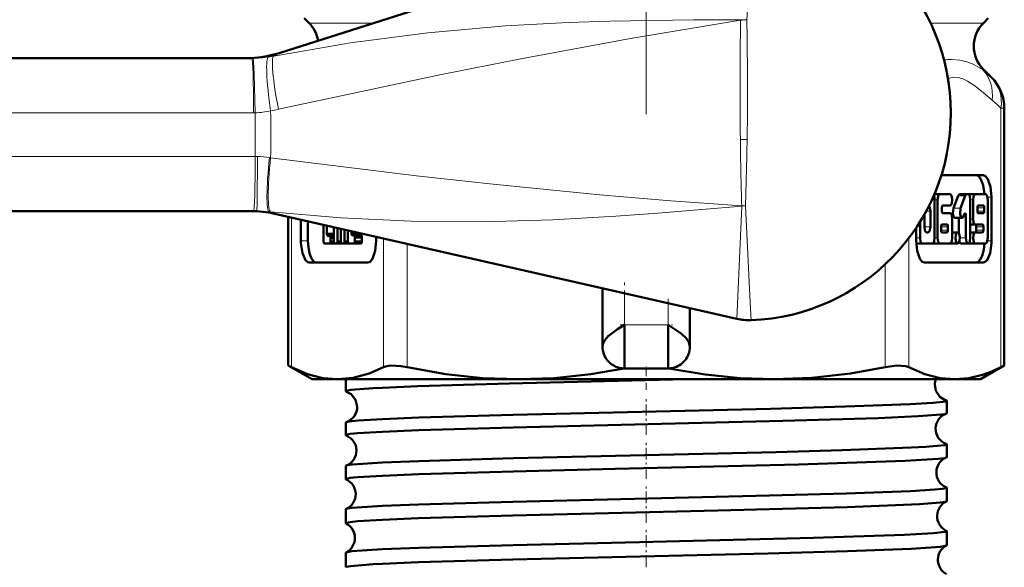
# Model space of a CAD drawing. Extents: x -1438 to 1837, y -1771 to 622.
# Tile 46 of 90: x -520 to -475, y -132 to -107. Entities that reach past the tile are written whole.
import ezdxf

# ---------------------------------------------------------------- set-up
doc = ezdxf.new("R2010")
doc.units = 0
doc.linetypes.add('DASHDOT', pattern=[18.5, 12, -3, 0.5, -3])

msp = doc.modelspace()

# ---------------------------------------------------------------- linework, layer by layer
at = {"color": 7, "linetype": 'DASHDOT', "lineweight": 18}
msp.add_line((-491.551, -82.521), (-491.551, -111.238), dxfattribs=at)
at = {"color": 7, "lineweight": 50}
for p, q in [((-487.5, -101.807), (-508.361, -108.444)), ((-506.99, -107.069), (-507.215, -106.844)), ((-476.112, -107.069), (-475.887, -106.844)), ((-583.246, -108.68), (-509.609, -108.68)), ((-476.112, -109.191), (-475.741, -109.561)), ((-475.155, -122.747), (-475.155, -110.975)), ((-476.123, -114.036), (-478.041, -114.036)), ((-478.109, -114.907), (-478.363, -114.907)), ((-477.638, -114.907), (-478.109, -114.907)), ((-476.87, -114.907), (-477.195, -114.907)), ((-476.813, -114.907), (-476.87, -114.907)), ((-476.486, -114.907), (-476.81, -114.907)), ((-476.014, -114.907), (-476.486, -114.907)), ((-478.345, -116.908), (-478.345, -115.164)), ((-478.207, -115.164), (-478.207, -116.908)), ((-477.482, -115.55), (-477.264, -114.982)), ((-476.94, -114.982), (-477.157, -115.55)), ((-476.714, -116.908), (-476.714, -115.164)), ((-476.584, -115.164), (-476.584, -116.036)), ((-475.916, -116.908), (-475.916, -115.164)), ((-475.74, -117.036), (-475.74, -115.036)), ((-509.531, -115.68), (-583.246, -115.68)), ((-509.382, -115.68), (-509.531, -115.68)), ((-487.396, -120.613), (-508.554, -115.804)), ((-478.817, -115.829), (-478.817, -116.395)), ((-478.542, -116.395), (-478.542, -115.677)), ((-478.011, -115.677), (-478.011, -115.523)), ((-477.971, -115.42), (-477.638, -115.42)), ((-477.638, -115.779), (-477.971, -115.779)), ((-477.018, -115.913), (-476.978, -115.808)), ((-476.387, -115.523), (-476.387, -115.677)), ((-476.113, -115.42), (-476.348, -115.42)), ((-476.348, -115.779), (-476.113, -115.779)), ((-476.073, -115.677), (-476.073, -115.523)), ((-507.947, -122.747), (-507.947, -115.942)), ((-507.362, -117.036), (-507.362, -116.075)), ((-507.038, -116.149), (-507.038, -117.036)), ((-506.33, -117.065), (-506.33, -116.31)), ((-479.013, -116.162), (-479.013, -116.908)), ((-477.775, -116.292), (-478.009, -116.292)), ((-477.539, -116.908), (-477.539, -116.036)), ((-477.087, -115.988), (-477.412, -115.988)), ((-477.235, -116.702), (-477.235, -115.988)), ((-476.911, -115.88), (-476.911, -116.908)), ((-476.486, -116.292), (-476.714, -116.292)), ((-476.486, -116.292), (-476.152, -116.292)), ((-506.169, -116.352), (-506.143, -116.352)), ((-506.169, -116.352), (-506.169, -116.714)), ((-506.169, -116.714), (-505.844, -116.714)), ((-505.854, -117.065), (-505.854, -116.418)), ((-505.691, -116.455), (-505.691, -117.065)), ((-505.529, -117.065), (-505.529, -116.492)), ((-505.366, -116.529), (-505.366, -117.065)), ((-505.208, -117.065), (-505.208, -116.565)), ((-505.053, -116.6), (-505.053, -116.684)), ((-505.053, -116.684), (-504.728, -116.684)), ((-504.728, -116.684), (-504.728, -116.674)), ((-479.189, -116.438), (-479.189, -117.036)), ((-478.718, -116.652), (-478.64, -116.652)), ((-478.049, -116.395), (-478.049, -116.549)), ((-478.009, -116.652), (-477.775, -116.652)), ((-477.736, -116.549), (-477.736, -116.395)), ((-477.294, -116.652), (-477.539, -116.652)), ((-476.486, -116.652), (-476.714, -116.652)), ((-476.152, -116.652), (-476.486, -116.652)), ((-476.437, -116.549), (-476.437, -116.395)), ((-476.113, -116.395), (-476.113, -116.549)), ((-506.054, -117.166), (-506.288, -117.166)), ((-506.288, -117.166), (-506.053, -117.166)), ((-506.127, -116.815), (-506.054, -116.815)), ((-506.053, -116.815), (-505.854, -116.815)), ((-506.053, -117.166), (-505.729, -117.166)), ((-506.012, -116.916), (-505.854, -116.916)), ((-506.012, -116.916), (-506.012, -117.065)), ((-506.012, -117.065), (-505.854, -117.065)), ((-505.734, -117.166), (-505.811, -117.166)), ((-505.811, -117.166), (-505.733, -117.166)), ((-505.733, -117.166), (-505.408, -117.166)), ((-505.691, -117.065), (-505.529, -117.065)), ((-505.487, -117.166), (-505.408, -117.166)), ((-505.409, -117.166), (-505.486, -117.166)), ((-505.408, -117.166), (-505.084, -117.166)), ((-505.366, -117.065), (-505.208, -117.065)), ((-504.938, -117.166), (-505.166, -117.166)), ((-505.01, -116.785), (-504.938, -116.785)), ((-504.937, -116.785), (-504.613, -116.785)), ((-504.937, -117.166), (-504.612, -117.166)), ((-504.896, -116.886), (-504.571, -116.886)), ((-504.896, -116.886), (-504.896, -117.065)), ((-504.896, -117.065), (-504.571, -117.065)), ((-504.571, -117.065), (-504.571, -116.886)), ((-503.913, -116.859), (-503.913, -117.036)), ((-478.915, -117.165), (-479.186, -117.165)), ((-478.915, -117.165), (-478.443, -117.165)), ((-478.433, -117.165), (-478.438, -117.164)), ((-478.109, -117.165), (-478.433, -117.165)), ((-478.109, -117.165), (-477.638, -117.165)), ((-477.619, -117.165), (-477.628, -117.163)), ((-477.294, -117.165), (-477.619, -117.165)), ((-476.813, -117.165), (-477.137, -117.165)), ((-476.486, -117.165), (-476.81, -117.165)), ((-476.486, -117.165), (-476.014, -117.165)), ((-504.296, -118.036), (-506.98, -118.036)), ((-478.806, -118.036), (-476.123, -118.036)), ((-493.551, -121.88), (-493.551, -119.214)), ((-489.551, -121.88), (-489.551, -120.123)), ((-492.551, -120.88), (-492.551, -122.88)), ((-490.551, -120.88), (-490.551, -122.88)), ((-507.947, -122.747), (-507.795, -122.825)), ((-506.851, -123.38), (-507.947, -122.747)), ((-490.551, -122.88), (-492.551, -122.88)), ((-476.251, -123.38), (-475.155, -122.747)), ((-475.308, -122.825), (-475.155, -122.747)), ((-506.851, -123.38), (-505.686, -123.38)), ((-505.686, -123.38), (-497.406, -123.38)), ((-505.311, -123.926), (-505.311, -123.38)), ((-497.406, -123.38), (-485.696, -123.38)), ((-485.696, -123.38), (-477.416, -123.38)), ((-477.416, -123.38), (-476.251, -123.38)), ((-477.792, -124.931), (-477.792, -124.363)), ((-505.311, -125.937), (-505.311, -125.358)), ((-477.792, -126.944), (-477.792, -126.353)), ((-505.311, -127.951), (-505.311, -127.346)), ((-477.792, -128.959), (-477.792, -128.34)), ((-505.311, -129.967), (-505.311, -129.333)), ((-477.792, -130.976), (-477.792, -130.325)), ((-505.311, -131.985), (-505.311, -131.317))]:
    msp.add_line(p, q, dxfattribs=at)
at = {"color": 7, "lineweight": 18}
for p, q in [((-506.99, -107.069), (-504.039, -107.069)), ((-487.232, -106.933), (-487.233, -106.918)), ((-478.537, -107.069), (-476.112, -107.069)), ((-509.609, -108.68), (-509.557, -108.68)), ((-476.149, -109.191), (-476.112, -109.191)), ((-509.533, -111.18), (-583.169, -111.18)), ((-509.455, -111.179), (-509.533, -111.179)), ((-486.921, -111.18), (-486.933, -112.404)), ((-475.308, -122.825), (-475.308, -110.975)), ((-475.155, -110.975), (-475.308, -110.975)), ((-487.241, -112.397), (-486.933, -112.404)), ((-583.169, -113.18), (-509.454, -113.18)), ((-509.454, -113.18), (-509.355, -113.181)), ((-508.802, -113.231), (-508.752, -113.24)), ((-478.207, -115.164), (-478.345, -115.164)), ((-476.94, -114.982), (-477.264, -114.982)), ((-476.584, -115.164), (-476.714, -115.164)), ((-475.929, -115.036), (-475.74, -115.036)), ((-508.749, -115.718), (-508.824, -115.71)), ((-487.396, -120.613), (-487.178, -115.449)), ((-487.178, -115.437), (-487.012, -115.444)), ((-487.178, -115.449), (-487.178, -115.442)), ((-487.178, -115.449), (-487.012, -115.444)), ((-487.012, -115.444), (-486.787, -119.868)), ((-478.542, -115.677), (-478.733, -115.677)), ((-477.157, -115.55), (-477.482, -115.55)), ((-476.073, -115.523), (-476.387, -115.523)), ((-476.073, -115.677), (-476.387, -115.677)), ((-507.795, -115.977), (-507.795, -122.825)), ((-476.911, -115.88), (-477.006, -115.88)), ((-476.584, -116.036), (-476.714, -116.036)), ((-478.542, -116.395), (-478.817, -116.395)), ((-477.736, -116.395), (-478.049, -116.395)), ((-477.736, -116.549), (-478.049, -116.549)), ((-476.113, -116.395), (-476.437, -116.395)), ((-476.113, -116.549), (-476.437, -116.549)), ((-507.038, -117.036), (-507.362, -117.036)), ((-503.578, -122.825), (-503.578, -116.935)), ((-502.496, -117.181), (-502.496, -122.825)), ((-479.524, -116.91), (-479.524, -122.825)), ((-479.013, -116.908), (-479.189, -116.908)), ((-478.207, -116.908), (-478.345, -116.908)), ((-476.911, -116.908), (-477.196, -116.908)), ((-475.929, -117.036), (-475.74, -117.036)), ((-480.606, -122.825), (-480.606, -118.113)), ((-492.551, -120.88), (-492.551, -119.441)), ((-490.551, -119.896), (-490.551, -120.88)), ((-486.787, -119.868), (-486.749, -120.673)), ((-490.551, -120.88), (-492.551, -120.88))]:
    msp.add_line(p, q, dxfattribs=at)
at = {"color": 7, "linetype": 'DASHDOT', "lineweight": 18, "ltscale": 0.079978}
msp.add_line((-492.551, -122.146), (-492.551, -118.947), dxfattribs=at)
at = {"color": 7, "linetype": 'DASHDOT', "lineweight": 18, "ltscale": 0.059523}
msp.add_line((-490.551, -119.697), (-490.551, -122.078), dxfattribs=at)
at = {"color": 7, "linetype": 'DASHDOT', "lineweight": 18, "ltscale": 0.06}
msp.add_line((-492.751, -120.88), (-490.351, -120.88), dxfattribs=at)
at = {"color": 7, "linetype": 'DASHDOT', "lineweight": 18, "ltscale": 0.026585}
msp.add_line((-491.551, -123.854), (-491.551, -122.791), dxfattribs=at)
at = {"color": 7, "linetype": 'DASHDOT', "lineweight": 18, "ltscale": 0.043184}
msp.add_line((-491.551, -125.921), (-491.551, -124.194), dxfattribs=at)
at = {"color": 7, "linetype": 'DASHDOT', "lineweight": 18, "ltscale": 0.043773}
msp.add_line((-491.551, -127.937), (-491.551, -126.186), dxfattribs=at)
at = {"color": 7, "linetype": 'DASHDOT', "lineweight": 18, "ltscale": 0.044538}
msp.add_line((-491.551, -129.955), (-491.551, -128.173), dxfattribs=at)
at = {"color": 7, "linetype": 'DASHDOT', "lineweight": 18, "ltscale": 0.045451}
msp.add_line((-491.551, -131.976), (-491.551, -130.158), dxfattribs=at)
at = {"color": 7, "lineweight": 18}
for points in [[(-486.614, -101.692), (-486.829, -105.101), (-486.948, -106.928)], [(-508.607, -108.583), (-505.089, -107.975), (-501.558, -107.514), (-497.994, -107.198), (-495.127, -107.045), (-493.218, -106.984), (-489.388, -106.929), (-487.233, -106.918)], [(-487.232, -106.938), (-492.271, -107.778), (-497.296, -108.708), (-501.005, -109.447), (-508.395, -111.019)], [(-509.455, -111.179), (-509.496, -109.405), (-509.529, -108.83), (-509.547, -108.7), (-509.551, -108.686), (-509.554, -108.682), (-509.556, -108.68), (-509.557, -108.68)], [(-477.57, -108.737), (-477.189, -108.768), (-476.864, -108.846), (-476.583, -108.953), (-476.149, -109.191)], [(-475.712, -110.605), (-476.111, -110.268), (-476.511, -109.946), (-476.837, -109.727), (-477.002, -109.643), (-477.253, -109.563), (-477.48, -109.55), (-477.733, -109.604)], [(-509.382, -115.68), (-509.381, -115.679), (-509.38, -115.676), (-509.377, -115.644), (-509.368, -115.348), (-509.355, -113.181)], [(-508.752, -113.24), (-502.065, -114.061), (-498.717, -114.434), (-493.675, -114.93), (-490.427, -115.204), (-487.178, -115.437)], [(-487.178, -115.449), (-491.018, -115.772), (-492.935, -115.913), (-495.823, -116.079), (-499.066, -116.173), (-502.307, -116.147), (-505.533, -115.995), (-508.749, -115.718)]]:
    msp.add_lwpolyline(points, dxfattribs=at)
at = {"color": 7, "lineweight": 50}
for points in [[(-476.447, -114.036), (-476.377, -114.053), (-476.307, -114.105), (-476.242, -114.192), (-476.125, -114.498), (-476.068, -114.908)], [(-475.74, -115.036), (-475.784, -114.57), (-475.906, -114.211), (-476.019, -114.073), (-476.123, -114.036)], [(-478.109, -114.907), (-478.129, -114.913), (-478.142, -114.922), (-478.166, -114.954), (-478.188, -115.014), (-478.207, -115.164)], [(-477.638, -115.42), (-477.611, -115.411), (-477.592, -115.391), (-477.557, -115.311), (-477.54, -115.134), (-477.572, -114.974), (-477.602, -114.925), (-477.617, -114.913), (-477.638, -114.907)], [(-477.264, -114.982), (-477.239, -114.935), (-477.225, -114.92), (-477.205, -114.909), (-477.195, -114.907)], [(-476.87, -114.907), (-476.888, -114.912), (-476.9, -114.919), (-476.921, -114.945), (-476.94, -114.982)], [(-476.714, -115.164), (-476.74, -114.993), (-476.77, -114.933), (-476.798, -114.91), (-476.813, -114.907)], [(-476.486, -114.907), (-476.505, -114.913), (-476.518, -114.922), (-476.542, -114.954), (-476.565, -115.014), (-476.584, -115.164)], [(-475.916, -115.164), (-475.941, -114.993), (-475.972, -114.933), (-476, -114.91), (-476.014, -114.907)], [(-478.542, -115.677), (-478.56, -115.526), (-478.59, -115.456), (-478.608, -115.434)], [(-478.011, -115.523), (-478.001, -115.455), (-477.988, -115.43), (-477.977, -115.421), (-477.971, -115.42)], [(-477.971, -115.779), (-477.979, -115.777), (-477.984, -115.774), (-477.994, -115.761), (-478.003, -115.737), (-478.011, -115.677)], [(-477.539, -116.036), (-477.565, -115.865), (-477.595, -115.805), (-477.623, -115.782), (-477.638, -115.779)], [(-477.412, -115.988), (-477.427, -115.985), (-477.456, -115.961), (-477.476, -115.927), (-477.508, -115.792), (-477.482, -115.55)], [(-477.157, -115.55), (-477.182, -115.799), (-477.143, -115.943), (-477.111, -115.981), (-477.087, -115.988)], [(-476.95, -115.778), (-476.942, -115.78), (-476.937, -115.784), (-476.927, -115.797), (-476.918, -115.821), (-476.911, -115.88)], [(-476.348, -115.42), (-476.356, -115.423), (-476.362, -115.427), (-476.371, -115.44), (-476.385, -115.491), (-476.387, -115.523)], [(-476.387, -115.677), (-476.38, -115.737), (-476.368, -115.766), (-476.36, -115.774), (-476.352, -115.779), (-476.348, -115.779)], [(-476.073, -115.523), (-476.081, -115.463), (-476.093, -115.434), (-476.1, -115.425), (-476.109, -115.421), (-476.113, -115.42)], [(-476.113, -115.779), (-476.104, -115.777), (-476.099, -115.773), (-476.09, -115.76), (-476.075, -115.709), (-476.073, -115.677)], [(-478.009, -116.292), (-478.017, -116.295), (-478.023, -116.299), (-478.032, -116.312), (-478.047, -116.363), (-478.049, -116.395)], [(-477.736, -116.395), (-477.743, -116.335), (-477.755, -116.306), (-477.763, -116.297), (-477.771, -116.293), (-477.775, -116.292)], [(-477.087, -115.988), (-477.077, -115.987), (-477.059, -115.977), (-477.042, -115.959), (-477.018, -115.913)], [(-476.584, -116.036), (-476.559, -116.207), (-476.528, -116.267), (-476.5, -116.29), (-476.486, -116.292)], [(-476.437, -116.395), (-476.445, -116.335), (-476.457, -116.306), (-476.464, -116.297), (-476.472, -116.293), (-476.477, -116.292)], [(-476.152, -116.292), (-476.144, -116.294), (-476.139, -116.298), (-476.129, -116.311), (-476.12, -116.335), (-476.113, -116.395)], [(-506.169, -116.714), (-506.16, -116.775), (-506.15, -116.798), (-506.141, -116.81), (-506.135, -116.813), (-506.127, -116.815)], [(-505.053, -116.684), (-505.044, -116.745), (-505.034, -116.768), (-505.024, -116.78), (-505.019, -116.783), (-505.01, -116.785)], [(-504.686, -116.785), (-504.694, -116.783), (-504.7, -116.78), (-504.71, -116.767), (-504.726, -116.717), (-504.728, -116.684)], [(-478.817, -116.395), (-478.798, -116.546), (-478.767, -116.617), (-478.749, -116.639), (-478.729, -116.65), (-478.718, -116.652)], [(-478.64, -116.652), (-478.62, -116.646), (-478.606, -116.636), (-478.582, -116.603), (-478.546, -116.474), (-478.542, -116.395)], [(-478.049, -116.549), (-478.041, -116.609), (-478.029, -116.638), (-478.021, -116.646), (-478.013, -116.651), (-478.009, -116.652)], [(-477.775, -116.652), (-477.767, -116.649), (-477.762, -116.645), (-477.752, -116.632), (-477.738, -116.581), (-477.736, -116.549)], [(-477.294, -116.652), (-477.321, -116.661), (-477.34, -116.681), (-477.374, -116.76), (-477.392, -116.938), (-477.36, -117.098), (-477.33, -117.147), (-477.315, -117.159), (-477.294, -117.165)], [(-477.294, -117.165), (-477.267, -117.155), (-477.248, -117.134), (-477.214, -117.054), (-477.197, -116.877), (-477.229, -116.717), (-477.258, -116.669), (-477.273, -116.657), (-477.294, -116.652)], [(-476.486, -116.652), (-476.512, -116.661), (-476.531, -116.681), (-476.566, -116.76), (-476.583, -116.938), (-476.552, -117.098), (-476.522, -117.147), (-476.506, -117.159), (-476.486, -117.165)], [(-476.477, -116.652), (-476.468, -116.649), (-476.463, -116.645), (-476.453, -116.632), (-476.439, -116.581), (-476.437, -116.549)], [(-476.113, -116.549), (-476.123, -116.617), (-476.135, -116.641), (-476.146, -116.65), (-476.152, -116.652)], [(-506.98, -118.036), (-507.041, -118.022), (-507.158, -117.92), (-507.295, -117.601), (-507.36, -117.147), (-507.362, -117.036)], [(-507.038, -117.036), (-507.02, -117.337), (-506.965, -117.623), (-506.877, -117.851), (-506.807, -117.953), (-506.732, -118.015), (-506.655, -118.036)], [(-506.288, -117.166), (-506.296, -117.164), (-506.301, -117.161), (-506.31, -117.15), (-506.32, -117.13), (-506.33, -117.065)], [(-506.054, -116.815), (-506.045, -116.817), (-506.04, -116.821), (-506.03, -116.834), (-506.02, -116.856), (-506.012, -116.916)], [(-506.012, -117.065), (-506.02, -117.126), (-506.03, -117.148), (-506.04, -117.16), (-506.046, -117.164), (-506.054, -117.166)], [(-505.811, -117.166), (-505.82, -117.164), (-505.825, -117.16), (-505.835, -117.148), (-505.845, -117.126), (-505.854, -117.065)], [(-505.691, -117.065), (-505.7, -117.126), (-505.71, -117.148), (-505.72, -117.16), (-505.725, -117.164), (-505.734, -117.166)], [(-505.486, -117.166), (-505.495, -117.164), (-505.5, -117.16), (-505.51, -117.148), (-505.52, -117.126), (-505.529, -117.065)], [(-505.366, -117.065), (-505.375, -117.126), (-505.385, -117.148), (-505.395, -117.16), (-505.4, -117.164), (-505.409, -117.166)], [(-505.166, -117.166), (-505.175, -117.164), (-505.18, -117.16), (-505.19, -117.148), (-505.2, -117.126), (-505.208, -117.065)], [(-504.938, -116.785), (-504.93, -116.787), (-504.925, -116.79), (-504.915, -116.801), (-504.906, -116.822), (-504.896, -116.886)], [(-504.896, -117.065), (-504.904, -117.126), (-504.914, -117.148), (-504.924, -117.16), (-504.929, -117.164), (-504.938, -117.166)], [(-504.571, -116.886), (-504.58, -116.825), (-504.593, -116.798), (-504.601, -116.79), (-504.613, -116.785)], [(-504.613, -117.166), (-504.605, -117.164), (-504.599, -117.16), (-504.589, -117.148), (-504.573, -117.097), (-504.571, -117.065)], [(-503.913, -117.036), (-503.958, -117.501), (-504.08, -117.861), (-504.192, -117.998), (-504.296, -118.036)], [(-479.189, -117.036), (-479.144, -117.501), (-479.023, -117.861), (-478.91, -117.998), (-478.806, -118.036)], [(-479.013, -116.908), (-478.988, -117.079), (-478.957, -117.139), (-478.929, -117.162), (-478.915, -117.165)], [(-478.443, -117.165), (-478.424, -117.159), (-478.411, -117.15), (-478.387, -117.118), (-478.364, -117.057), (-478.345, -116.908)], [(-478.207, -116.908), (-478.182, -117.079), (-478.151, -117.139), (-478.123, -117.162), (-478.109, -117.165)], [(-477.638, -117.165), (-477.618, -117.159), (-477.605, -117.15), (-477.581, -117.118), (-477.558, -117.057), (-477.539, -116.908)], [(-477.137, -117.165), (-477.158, -117.159), (-477.171, -117.149), (-477.195, -117.115), (-477.216, -117.063)], [(-476.911, -116.908), (-476.886, -117.079), (-476.855, -117.139), (-476.827, -117.162), (-476.813, -117.165)], [(-476.813, -117.165), (-476.793, -117.159), (-476.78, -117.15), (-476.756, -117.118), (-476.733, -117.058), (-476.714, -116.908)], [(-476.068, -117.164), (-476.097, -117.437), (-476.157, -117.688), (-476.241, -117.878), (-476.347, -118.001), (-476.447, -118.036)], [(-476.123, -118.036), (-476.061, -118.022), (-475.944, -117.92), (-475.807, -117.601), (-475.742, -117.147), (-475.74, -117.036)], [(-476.014, -117.165), (-475.995, -117.159), (-475.982, -117.15), (-475.958, -117.118), (-475.935, -117.057), (-475.916, -116.908)], [(-493.551, -121.88), (-493.523, -121.728), (-493.443, -121.581), (-493.288, -121.407), (-492.873, -121.089), (-492.551, -120.88)], [(-490.551, -120.88), (-490.13, -121.156), (-489.94, -121.298), (-489.723, -121.502), (-489.598, -121.684), (-489.551, -121.88)], [(-507.795, -122.825), (-507.062, -123.14), (-506.365, -123.321), (-505.686, -123.38)], [(-505.686, -123.38), (-504.974, -123.315), (-504.24, -123.114), (-503.578, -122.825)], [(-503.578, -122.825), (-503.433, -122.775), (-503.249, -122.75), (-502.78, -122.775), (-502.496, -122.825)], [(-502.496, -122.825), (-500.727, -123.139), (-499.046, -123.32), (-497.406, -123.38)], [(-497.406, -123.38), (-495.769, -123.321), (-494.09, -123.14), (-492.581, -122.879)], [(-490.521, -122.879), (-488.851, -123.162), (-487.256, -123.326), (-485.696, -123.38)], [(-485.696, -123.38), (-483.975, -123.315), (-482.205, -123.114), (-480.606, -122.825)], [(-480.606, -122.825), (-480.072, -122.75), (-479.669, -122.775), (-479.524, -122.825)], [(-479.524, -122.825), (-478.791, -123.139), (-478.094, -123.321), (-477.416, -123.38)], [(-477.416, -123.38), (-476.782, -123.328), (-476.149, -123.176), (-475.727, -123.02), (-475.308, -122.825)], [(-503.626, -123.766), (-502.014, -123.699), (-497.82, -123.574), (-489.704, -123.38)], [(-505.311, -123.926), (-505.31, -123.923), (-505.308, -123.919), (-505.302, -123.915), (-505.284, -123.906), (-505.077, -123.867), (-504.059, -123.788), (-503.626, -123.766)], [(-505.272, -123.949), (-505.057, -124.067), (-504.861, -124.312), (-504.783, -124.629)], [(-478.336, -123.619), (-478.289, -123.902), (-478.104, -124.181), (-477.858, -124.331), (-477.837, -124.338)], [(-503.626, -125.2), (-501.968, -125.133), (-497.644, -125.006), (-485.863, -124.726), (-482.429, -124.631), (-479.464, -124.521), (-478.434, -124.461), (-477.958, -124.413), (-477.834, -124.388), (-477.805, -124.377), (-477.796, -124.372), (-477.792, -124.366), (-477.792, -124.363)], [(-477.792, -124.363), (-477.792, -124.361), (-477.797, -124.355), (-477.806, -124.349), (-477.837, -124.338)], [(-505.273, -125.335), (-505.162, -125.312), (-504.738, -125.267), (-503.626, -125.2)], [(-503.626, -125.777), (-501.966, -125.709), (-497.635, -125.581), (-485.298, -125.283), (-480.936, -125.152), (-479.096, -125.072), (-478.05, -124.993), (-477.824, -124.953)], [(-505.311, -125.937), (-505.31, -125.935), (-505.308, -125.931), (-505.304, -125.927), (-505.288, -125.919), (-505.112, -125.883), (-504.769, -125.847), (-503.626, -125.777)], [(-503.626, -127.188), (-501.966, -127.121), (-497.635, -126.995), (-485.6, -126.708), (-482.581, -126.625), (-479.413, -126.508), (-478.746, -126.471), (-477.901, -126.393), (-477.826, -126.375), (-477.804, -126.366), (-477.795, -126.36), (-477.793, -126.357), (-477.792, -126.353)], [(-503.626, -127.791), (-501.965, -127.723), (-497.633, -127.594), (-492.975, -127.481), (-484.572, -127.277), (-479.69, -127.114), (-478.189, -127.021), (-477.891, -126.983), (-477.816, -126.963)], [(-505.284, -127.327), (-505.224, -127.311), (-505.003, -127.279), (-503.626, -127.188)], [(-505.311, -127.951), (-505.31, -127.949), (-505.308, -127.945), (-505.304, -127.941), (-505.288, -127.933), (-505.112, -127.897), (-504.767, -127.861), (-503.626, -127.791)], [(-503.626, -129.175), (-501.972, -129.108), (-497.653, -128.982), (-485.902, -128.703), (-482.395, -128.606), (-479.453, -128.497), (-478.338, -128.429), (-477.999, -128.395), (-477.819, -128.36), (-477.797, -128.348), (-477.792, -128.342), (-477.792, -128.34)], [(-505.29, -129.316), (-505.235, -129.299), (-505.02, -129.268), (-503.626, -129.175)], [(-503.626, -129.807), (-501.973, -129.739), (-497.657, -129.61), (-488.268, -129.386), (-482.354, -129.228), (-479.031, -129.096), (-478.095, -129.026), (-477.867, -128.992), (-477.81, -128.975)], [(-505.311, -129.967), (-505.31, -129.965), (-505.308, -129.961), (-505.304, -129.957), (-505.288, -129.949), (-505.113, -129.913), (-504.77, -129.877), (-503.626, -129.807)], [(-503.626, -131.159), (-501.967, -131.092), (-497.64, -130.966), (-491.866, -130.828), (-483.887, -130.634), (-479.722, -130.494), (-478.403, -130.42), (-477.861, -130.357), (-477.813, -130.343), (-477.799, -130.336), (-477.794, -130.331), (-477.793, -130.329), (-477.792, -130.325)], [(-505.295, -131.302), (-505.244, -131.286), (-505.035, -131.254), (-503.626, -131.159)], [(-503.626, -131.824), (-501.972, -131.757), (-497.653, -131.628), (-485.98, -131.346), (-482.332, -131.245), (-479.421, -131.134), (-478.077, -131.041), (-477.857, -131.007), (-477.806, -130.99)], [(-505.311, -131.985), (-505.31, -131.983), (-505.308, -131.979), (-505.302, -131.974), (-505.284, -131.965), (-505.077, -131.926), (-504.058, -131.847), (-503.626, -131.824)]]:
    msp.add_lwpolyline(points, dxfattribs=at)
for centre, radius, start, end in [((-487.101, -111.18), 9.5, 0, 87.0589), ((-508.051, -108.13), 1.5, 9.7731, 45), ((-475.051, -108.13), 1.5, 135, 225), ((-509.877, -103.68), 4.999, 269.9999, 287.6513), ((-477.155, -110.975), 2, 360, 45), ((-487.101, -111.18), 9.5, 272.1234, 360), ((-478.828, -115.147), 0.483, 357.9532, 23.107), ((-509.662, -120.678), 4.999, 77.1928, 90), ((-476.939, -115.814), 0.0386, 107.3113, 171.0962), ((-486.842, -118.175), 2.5, 257.1957, 272.1234), ((-492.549, -121.879), 1.002, 179.7817, 200.7895), ((-490.553, -121.879), 1.002, 339.3331, 0.2189), ((-492.551, -121.88), 1, 200.8305, 218.3532), ((-492.544, -121.873), 1.01, 218.4355, 238.2685), ((-490.558, -121.873), 1.01, 301.7344, 321.5542), ((-490.551, -121.88), 1, 321.5765, 339.3051), ((-492.551, -121.88), 1, 238.3557, 256.2072), ((-492.55, -121.873), 1.007, 256.2506, 269.8097), ((-490.552, -121.874), 1.006, 270.1919, 284.1753), ((-490.551, -121.88), 1, 284.2413, 301.5975), ((-477.594, -123.642), 0.743, 159.3221, 178.2134), ((-505.269, -123.899), 0.0497, 212.9899, 266.6499), ((-505.513, -124.647), 0.729, 289.2688, 1.4683), ((-477.571, -125.637), 0.73, 110.3281, 178.5801), ((-477.828, -124.91), 0.0422, 274.9295, 329.9298), ((-505.27, -125.385), 0.0493, 93.3331, 146.7017), ((-477.57, -125.646), 0.731, 177.8517, 249.6683), ((-505.279, -125.921), 0.0364, 207.3485, 263.4271), ((-505.55, -126.638), 0.731, 0.7039, 68.5498), ((-505.551, -126.646), 0.732, 291.4346, 1.3578), ((-477.827, -126.373), 0.0417, 30.3285, 85.2101), ((-477.534, -127.638), 0.732, 112.6305, 178.5159), ((-477.82, -126.931), 0.0319, 278.2831, 335.12), ((-505.279, -127.363), 0.0356, 96.4952, 152.54), ((-505.285, -127.941), 0.0283, 202.5325, 259.8668), ((-505.587, -128.639), 0.733, 0.7791, 66.0891), ((-477.534, -127.646), 0.733, 177.9135, 247.3864), ((-477.82, -128.353), 0.0312, 24.9467, 81.7694), ((-505.587, -128.645), 0.734, 293.882, 1.2991), ((-505.285, -129.343), 0.0275, 100.1025, 157.4393), ((-477.497, -129.639), 0.734, 115.2193, 178.4369), ((-477.815, -128.95), 0.0253, 282.0505, 339.617), ((-477.497, -129.645), 0.735, 177.9935, 244.8014), ((-505.289, -129.96), 0.0228, 198.2364, 255.9713), ((-505.623, -130.639), 0.735, 0.8409, 63.4363), ((-505.623, -130.645), 0.735, 296.5402, 1.2418), ((-477.815, -130.334), 0.0246, 20.4216, 77.9906), ((-477.461, -131.64), 0.735, 117.9529, 178.3925), ((-477.812, -130.97), 0.0209, 286.0976, 343.4988), ((-505.29, -131.324), 0.0223, 103.9259, 161.4897), ((-477.461, -131.644), 0.736, 178.0437, 242.0634)]:
    msp.add_arc(centre, radius, start, end, dxfattribs=at)
at = {"color": 7, "lineweight": 18}
for centre, radius, start, end in [((-304.609, -110.007), 182.648, 179.03725, 180.74996), ((-487.281, -112.464), 5.547, 86.562, 89.5046), ((-486.891, -112.506), 5.579, 90.5864, 93.498), ((-625.316, -109.915), 138.401, 359.47644, 1.23691), ((-509.615, -103.423), 5.257, 270.6368, 278.4005), ((-509.618, -103.366), 5.314, 278.3437, 280.9673), ((-509.029, -107.543), 1.122, 292.0807, 306.5259), ((-477.561, -111.788), 3.051, 90.174, 96.6603), ((-479.6, -113.398), 5.441, 44.8354, 50.6441), ((-479.5, -115.145), 5.913, 44.8385, 50.159), ((-456.902, -112.164), 52.562, 178.927, 181.1077), ((-509.545, -107.722), 3.458, 271.499, 283.2876), ((-563.4, -112.13), 54.66, 358.8366, 1.0925), ((-510.02, -103.607), 7.588, 279.6299, 282.3675), ((-320.277, -110.416), 166.976, 180.67998, 181.72339), ((-616.138, -110.633), 129.217, 357.86611, 359.21472), ((-509.391, -116.616), 3.435, 80.1285, 89.4033), ((-509.385, -120.94), 5.26, 83.8808, 89.9671), ((-509.07, -116.847), 1.164, 63.7085, 77.8222)]:
    msp.add_arc(centre, radius, start, end, dxfattribs=at)
for centre, major_axis, ratio, start_param, end_param in [((-508.476, -111.095), (0.367, -2.473), 0.108324, 3.158386, 4.693363), ((-508.12, -111.034), (0.481, -2.453), 0.106524, 3.163817, 4.685283), ((-509.609, -111.18), (0, 2.5), 0.030539, 4.712389, 6.283185), ((-477.56, -110.605), (-1.277, -1.539), 0.880592, 2.201586, 3.037435), ((-477.155, -110.975), (-1.414, -1.414), 0.862856, 2.282707, 3.141593), ((-509.531, -113.18), (0, 2.5), 0.030539, 3.141593, 4.712389), ((-508.553, -113.225), (-0.268, -2.486), 0.098821, 4.725741, 6.270612), ((-508.478, -113.233), (-0.267, -2.486), 0.108736, 4.726975, 6.267162)]:
    msp.add_ellipse(centre, major_axis=major_axis, ratio=ratio, start_param=start_param, end_param=end_param, dxfattribs=at)

doc.saveas('drawing.dxf')
